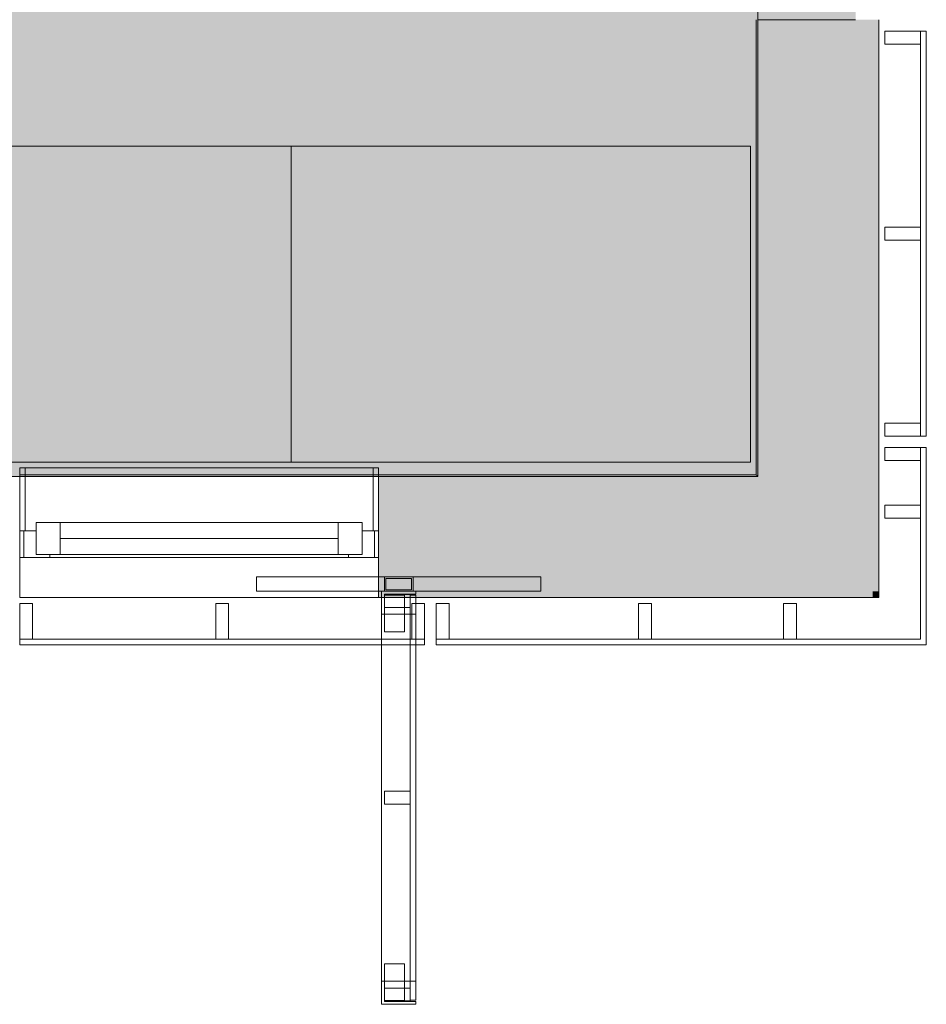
# Model space of a CAD drawing. Header units: millimetres. Extents: x -30 to 102382, y -31808 to 51594.
# Tile 163 of 172: x 87000 to 90157, y 18192 to 21620. Entities that reach past the tile are written whole.
import ezdxf

# ---------------------------------------------------------------- set-up
doc = ezdxf.new("R2010")
doc.units = ezdxf.units.MM
doc.header["$MEASUREMENT"] = 0
for name, pattern in [('Dashed', [127, 63.5, -63.5]), ('tl_xref_DASH_2.5-1.25', [3750, 2500, -1250]), ('Wipeout_Contour', [1000, 0, -1000])]:
    doc.linetypes.add(name, pattern=pattern)
for name, color, linetype in [('04 Välissein kandev proj.AR', 7, 'Continuous'), ('06 Põrand proj.AR', 7, 'Continuous'), ('13 Fassaadikate välisosa.AR', 7, 'Continuous'), ('18 Ava katted ja varjestus.AR', 7, 'Continuous'), ('20 Tehnoloogia.AR', 7, 'Continuous'), ('38 Jalapuhastusrestid.AR', 7, 'Continuous'), ('47 Siseviimistlus_ põrand.SA', 7, 'Continuous'), ('47 Siseviimistlus_ sein.SA', 7, 'Continuous')]:
    doc.layers.add(name, color=color, linetype=linetype)

# ---------------------------------------------------------------- blocks, each defined once
blk = doc.blocks.new('FSD-01_N4[237]_2', base_point=(88450, 19443))
at = {"layer": '13 Fassaadikate välisosa.AR', "color": 7, "linetype": 'Continuous', "lineweight": 20}
for p in [(90157, 20130), (90157, 20130), (90157, 20130), (90157, 20130), (88450, 19443), (88450, 19443), (88450, 19443), (88450, 19443)]:
    blk.add_line(p, (90157, 19443), dxfattribs=at)
at = {"color": 254, "linetype": 'Wipeout_Contour', "lineweight": 0, "ltscale": 369166.146785}
blk.add_wipeout([(90012, 20130), (90012, 20085), (90137, 20085), (90137, 20130)], dxfattribs=at).dxf.layer = '13 Fassaadikate välisosa.AR'
at = {"color": 254, "linetype": 'Wipeout_Contour', "lineweight": 0, "ltscale": 368992.677262}
blk.add_wipeout([(90012, 19885), (90137, 19885), (90137, 19930), (90012, 19930)], dxfattribs=at).dxf.layer = '13 Fassaadikate välisosa.AR'
at = {"color": 254, "linetype": 'Wipeout_Contour', "lineweight": 0, "ltscale": 362406.034259}
blk.add_wipeout([(88495, 19588), (88450, 19588), (88450, 19463), (88495, 19463)], dxfattribs=at).dxf.layer = '13 Fassaadikate välisosa.AR'
at = {"color": 254, "linetype": 'Wipeout_Contour', "lineweight": 0, "ltscale": 365160.274241}
blk.add_wipeout([(89200, 19588), (89155, 19588), (89155, 19463), (89200, 19463)], dxfattribs=at).dxf.layer = '13 Fassaadikate välisosa.AR'
at = {"color": 254, "linetype": 'Wipeout_Contour', "lineweight": 0, "ltscale": 367133.783298}
blk.add_wipeout([(89705, 19588), (89660, 19588), (89660, 19463), (89705, 19463)], dxfattribs=at).dxf.layer = '13 Fassaadikate välisosa.AR'
at = {"layer": '13 Fassaadikate välisosa.AR', "color": 7, "linetype": 'Continuous', "lineweight": 20}
for p, q in [((90012, 20130), (90012, 20085)), ((90137, 20130), (90012, 20130)), ((90137, 20085), (90137, 20130)), ((90137, 20130), (90137, 19463)), ((90137, 20130), (90157, 20130)), ((90137, 20130), (90137, 19463)), ((90137, 20130), (90157, 20130)), ((90137, 20130), (90137, 19463)), ((90137, 20130), (90157, 20130)), ((90137, 20130), (90137, 19463)), ((90137, 20130), (90157, 20130)), ((90012, 20085), (90137, 20085)), ((90137, 19930), (90012, 19930)), ((90012, 19930), (90012, 19885)), ((90137, 19885), (90137, 19930)), ((90012, 19885), (90137, 19885)), ((88495, 19588), (88450, 19588)), ((88450, 19588), (88450, 19463)), ((88495, 19463), (88495, 19588)), ((89200, 19588), (89155, 19588)), ((89155, 19588), (89155, 19463)), ((89200, 19463), (89200, 19588)), ((89705, 19588), (89660, 19588)), ((89660, 19588), (89660, 19463)), ((89705, 19463), (89705, 19588)), ((88450, 19463), (88495, 19463)), ((88450, 19463), (90137, 19463)), ((88450, 19443), (88450, 19463)), ((88450, 19463), (90137, 19463)), ((88450, 19443), (88450, 19463)), ((88450, 19463), (90137, 19463)), ((88450, 19443), (88450, 19463)), ((88450, 19463), (90137, 19463)), ((88450, 19443), (88450, 19463)), ((89155, 19463), (89200, 19463)), ((89660, 19463), (89705, 19463))]:
    blk.add_line(p, q, dxfattribs=at)
blk = doc.blocks.new('FSD-02_N4[238]_2', base_point=(88450, 19443))
at = {"layer": '13 Fassaadikate välisosa.AR', "color": 7, "linetype": 'Continuous', "lineweight": 20}
for p, q in [((90157, 19443), (90157, 20130)), ((90157, 19443), (90157, 20130)), ((90157, 19443), (90157, 20130)), ((90157, 19443), (90157, 20130)), ((90157, 19443), (90157, 20130)), ((90157, 19443), (90157, 20130)), ((90157, 19443), (90157, 20130)), ((90157, 19443), (90157, 20130)), ((90157, 19443), (90157, 20130)), ((88450, 19443), (90157, 19443)), ((88450, 19443), (90157, 19443)), ((88450, 19443), (90157, 19443)), ((88450, 19443), (90157, 19443)), ((88450, 19443), (90157, 19443)), ((88450, 19443), (90157, 19443)), ((88450, 19443), (90157, 19443)), ((88450, 19443), (90157, 19443)), ((88450, 19443), (90157, 19443))]:
    blk.add_line(p, q, dxfattribs=at)
at = {"color": 254, "linetype": 'Wipeout_Contour', "lineweight": 0, "ltscale": 369166.146791}
blk.add_wipeout([(90012, 20130), (90012, 20085), (90137, 20085), (90137, 20130)], dxfattribs=at).dxf.layer = '13 Fassaadikate välisosa.AR'
at = {"color": 254, "linetype": 'Wipeout_Contour', "lineweight": 0, "ltscale": 368992.677267}
blk.add_wipeout([(90012, 19885), (90137, 19885), (90137, 19930), (90012, 19930)], dxfattribs=at).dxf.layer = '13 Fassaadikate välisosa.AR'
at = {"color": 254, "linetype": 'Wipeout_Contour', "lineweight": 0, "ltscale": 362406.034264}
blk.add_wipeout([(88495, 19588), (88450, 19588), (88450, 19463), (88495, 19463)], dxfattribs=at).dxf.layer = '13 Fassaadikate välisosa.AR'
at = {"color": 254, "linetype": 'Wipeout_Contour', "lineweight": 0, "ltscale": 365160.274246}
blk.add_wipeout([(89200, 19588), (89155, 19588), (89155, 19463), (89200, 19463)], dxfattribs=at).dxf.layer = '13 Fassaadikate välisosa.AR'
at = {"color": 254, "linetype": 'Wipeout_Contour', "lineweight": 0, "ltscale": 367133.783303}
blk.add_wipeout([(89705, 19588), (89660, 19588), (89660, 19463), (89705, 19463)], dxfattribs=at).dxf.layer = '13 Fassaadikate välisosa.AR'
at = {"layer": '13 Fassaadikate välisosa.AR', "color": 7, "linetype": 'Continuous', "lineweight": 20}
for p, q in [((90012, 20130), (90012, 20085)), ((90137, 20130), (90012, 20130)), ((90137, 20085), (90137, 20130)), ((90137, 19463), (90137, 20130)), ((90157, 20130), (90137, 20130)), ((90137, 19463), (90137, 20130)), ((90157, 20130), (90137, 20130)), ((90137, 19463), (90137, 20130)), ((90157, 20130), (90137, 20130)), ((90137, 19463), (90137, 20130)), ((90157, 20130), (90137, 20130)), ((90137, 19463), (90137, 20130)), ((90157, 20130), (90137, 20130)), ((90137, 19463), (90137, 20130)), ((90157, 20130), (90137, 20130)), ((90137, 19463), (90137, 20130)), ((90157, 20130), (90137, 20130)), ((90137, 19463), (90137, 20130)), ((90157, 20130), (90137, 20130)), ((90137, 19463), (90137, 20130)), ((90157, 20130), (90137, 20130)), ((90012, 20085), (90137, 20085)), ((90137, 19930), (90012, 19930)), ((90012, 19930), (90012, 19885)), ((90137, 19885), (90137, 19930)), ((90012, 19885), (90137, 19885)), ((88495, 19588), (88450, 19588)), ((88450, 19588), (88450, 19463)), ((88495, 19463), (88495, 19588)), ((89200, 19588), (89155, 19588)), ((89155, 19588), (89155, 19463)), ((89200, 19463), (89200, 19588)), ((89705, 19588), (89660, 19588)), ((89660, 19588), (89660, 19463)), ((89705, 19463), (89705, 19588)), ((88450, 19463), (88495, 19463)), ((88450, 19463), (90137, 19463)), ((88450, 19443), (88450, 19463)), ((88450, 19463), (90137, 19463)), ((88450, 19443), (88450, 19463)), ((88450, 19463), (90137, 19463)), ((88450, 19443), (88450, 19463)), ((88450, 19463), (90137, 19463)), ((88450, 19443), (88450, 19463)), ((88450, 19463), (90137, 19463)), ((88450, 19443), (88450, 19463)), ((88450, 19463), (90137, 19463)), ((88450, 19443), (88450, 19463)), ((88450, 19463), (90137, 19463)), ((88450, 19443), (88450, 19463)), ((88450, 19463), (90137, 19463)), ((88450, 19443), (88450, 19463)), ((88450, 19463), (90137, 19463)), ((88450, 19443), (88450, 19463)), ((89155, 19463), (89200, 19463)), ((89660, 19463), (89705, 19463))]:
    blk.add_line(p, q, dxfattribs=at)
blk = doc.blocks.new('FSD-02_N4[239]_2', base_point=(88450, 19443))
at = {"layer": '13 Fassaadikate välisosa.AR', "color": 7, "linetype": 'Continuous', "lineweight": 20}
for p, q in [((90157, 19443), (90157, 20130)), ((90157, 19443), (90157, 20130)), ((90157, 19443), (90157, 20130)), ((90157, 19443), (90157, 20130)), ((90157, 19443), (90157, 20130)), ((90157, 19443), (90157, 20130)), ((90157, 19443), (90157, 20130)), ((90157, 19443), (90157, 20130)), ((90157, 19443), (90157, 20130)), ((88450, 19443), (90157, 19443)), ((88450, 19443), (90157, 19443)), ((88450, 19443), (90157, 19443)), ((88450, 19443), (90157, 19443)), ((88450, 19443), (90157, 19443)), ((88450, 19443), (90157, 19443)), ((88450, 19443), (90157, 19443)), ((88450, 19443), (90157, 19443)), ((88450, 19443), (90157, 19443))]:
    blk.add_line(p, q, dxfattribs=at)
at = {"color": 254, "linetype": 'Wipeout_Contour', "lineweight": 0, "ltscale": 369166.146785}
blk.add_wipeout([(90012, 20130), (90012, 20085), (90137, 20085), (90137, 20130)], dxfattribs=at).dxf.layer = '13 Fassaadikate välisosa.AR'
at = {"color": 254, "linetype": 'Wipeout_Contour', "lineweight": 0, "ltscale": 368992.677262}
blk.add_wipeout([(90012, 19885), (90137, 19885), (90137, 19930), (90012, 19930)], dxfattribs=at).dxf.layer = '13 Fassaadikate välisosa.AR'
at = {"color": 254, "linetype": 'Wipeout_Contour', "lineweight": 0, "ltscale": 362406.034259}
blk.add_wipeout([(88495, 19588), (88450, 19588), (88450, 19463), (88495, 19463)], dxfattribs=at).dxf.layer = '13 Fassaadikate välisosa.AR'
at = {"color": 254, "linetype": 'Wipeout_Contour', "lineweight": 0, "ltscale": 365160.274241}
blk.add_wipeout([(89200, 19588), (89155, 19588), (89155, 19463), (89200, 19463)], dxfattribs=at).dxf.layer = '13 Fassaadikate välisosa.AR'
at = {"color": 254, "linetype": 'Wipeout_Contour', "lineweight": 0, "ltscale": 367133.783298}
blk.add_wipeout([(89705, 19588), (89660, 19588), (89660, 19463), (89705, 19463)], dxfattribs=at).dxf.layer = '13 Fassaadikate välisosa.AR'
at = {"layer": '13 Fassaadikate välisosa.AR', "color": 7, "linetype": 'Continuous', "lineweight": 20}
for p, q in [((90012, 20130), (90012, 20085)), ((90137, 20130), (90012, 20130)), ((90137, 20085), (90137, 20130)), ((90137, 19463), (90137, 20130)), ((90157, 20130), (90137, 20130)), ((90137, 19463), (90137, 20130)), ((90157, 20130), (90137, 20130)), ((90137, 19463), (90137, 20130)), ((90157, 20130), (90137, 20130)), ((90137, 19463), (90137, 20130)), ((90157, 20130), (90137, 20130)), ((90137, 19463), (90137, 20130)), ((90157, 20130), (90137, 20130)), ((90137, 19463), (90137, 20130)), ((90157, 20130), (90137, 20130)), ((90137, 19463), (90137, 20130)), ((90157, 20130), (90137, 20130)), ((90137, 19463), (90137, 20130)), ((90157, 20130), (90137, 20130)), ((90137, 19463), (90137, 20130)), ((90157, 20130), (90137, 20130)), ((90012, 20085), (90137, 20085)), ((90137, 19930), (90012, 19930)), ((90012, 19930), (90012, 19885)), ((90137, 19885), (90137, 19930)), ((90012, 19885), (90137, 19885)), ((88495, 19588), (88450, 19588)), ((88450, 19588), (88450, 19463)), ((88495, 19463), (88495, 19588)), ((89200, 19588), (89155, 19588)), ((89155, 19588), (89155, 19463)), ((89200, 19463), (89200, 19588)), ((89705, 19588), (89660, 19588)), ((89660, 19588), (89660, 19463)), ((89705, 19463), (89705, 19588)), ((88450, 19463), (88495, 19463)), ((88450, 19463), (90137, 19463)), ((88450, 19443), (88450, 19463)), ((88450, 19463), (90137, 19463)), ((88450, 19443), (88450, 19463)), ((88450, 19463), (90137, 19463)), ((88450, 19443), (88450, 19463)), ((88450, 19463), (90137, 19463)), ((88450, 19443), (88450, 19463)), ((88450, 19463), (90137, 19463)), ((88450, 19443), (88450, 19463)), ((88450, 19463), (90137, 19463)), ((88450, 19443), (88450, 19463)), ((88450, 19463), (90137, 19463)), ((88450, 19443), (88450, 19463)), ((88450, 19463), (90137, 19463)), ((88450, 19443), (88450, 19463)), ((88450, 19463), (90137, 19463)), ((88450, 19443), (88450, 19463)), ((89155, 19463), (89200, 19463)), ((89660, 19463), (89705, 19463))]:
    blk.add_line(p, q, dxfattribs=at)
blk = doc.blocks.new('FSD-01[455]_2', base_point=(87000, 19588))
at = {"layer": '13 Fassaadikate välisosa.AR', "color": 7, "linetype": 'Continuous', "lineweight": 20}
blk.add_line((88410, 19443), (87000, 19443), dxfattribs=at)
blk.add_line((88410, 19443), (87000, 19443), dxfattribs=at)
blk.add_line((88410, 19443), (87000, 19443), dxfattribs=at)
blk.add_line((88410, 19443), (87000, 19443), dxfattribs=at)
at = {"color": 254, "linetype": 'Wipeout_Contour', "lineweight": 0, "ltscale": 356744.51545}
blk.add_wipeout([(87000, 19588), (87000, 19463), (87045, 19463), (87045, 19588)], dxfattribs=at).dxf.layer = '13 Fassaadikate välisosa.AR'
at = {"color": 254, "linetype": 'Wipeout_Contour', "lineweight": 0, "ltscale": 359408.783692}
blk.add_wipeout([(87682.5, 19588), (87682.5, 19463), (87727.5, 19463), (87727.5, 19588)], dxfattribs=at).dxf.layer = '13 Fassaadikate välisosa.AR'
at = {"color": 254, "linetype": 'Wipeout_Contour', "lineweight": 0, "ltscale": 362074.031222}
blk.add_wipeout([(88365, 19588), (88365, 19463), (88410, 19463), (88410, 19588)], dxfattribs=at).dxf.layer = '13 Fassaadikate välisosa.AR'
at = {"layer": '13 Fassaadikate välisosa.AR', "color": 7, "linetype": 'Continuous', "lineweight": 20}
for p, q in [((87000, 19588), (87045, 19588)), ((87000, 19463), (87000, 19588)), ((87045, 19588), (87045, 19463)), ((87682.5, 19588), (87727.5, 19588)), ((87682.5, 19463), (87682.5, 19588)), ((87727.5, 19588), (87727.5, 19463)), ((88365, 19588), (88410, 19588)), ((88365, 19463), (88365, 19588)), ((88410, 19588), (88410, 19463)), ((87045, 19463), (87000, 19463)), ((88410, 19463), (87000, 19463)), ((87000, 19443), (87000, 19463)), ((88410, 19463), (87000, 19463)), ((87000, 19443), (87000, 19463)), ((88410, 19463), (87000, 19463)), ((87000, 19443), (87000, 19463)), ((88410, 19463), (87000, 19463)), ((87000, 19443), (87000, 19463)), ((87727.5, 19463), (87682.5, 19463)), ((88410, 19463), (88365, 19463)), ((88410, 19443), (88410, 19463)), ((88410, 19443), (88410, 19463)), ((88410, 19443), (88410, 19463)), ((88410, 19443), (88410, 19463))]:
    blk.add_line(p, q, dxfattribs=at)
blk = doc.blocks.new('FSD-02[456]_2', base_point=(87000, 19588))
at = {"layer": '13 Fassaadikate välisosa.AR', "color": 7, "linetype": 'Continuous', "lineweight": 20}
blk.add_line((88410, 19443), (87000, 19443), dxfattribs=at)
blk.add_line((88410, 19443), (87000, 19443), dxfattribs=at)
blk.add_line((88410, 19443), (87000, 19443), dxfattribs=at)
blk.add_line((88410, 19443), (87000, 19443), dxfattribs=at)
blk.add_line((88410, 19443), (87000, 19443), dxfattribs=at)
blk.add_line((88410, 19443), (87000, 19443), dxfattribs=at)
blk.add_line((88410, 19443), (87000, 19443), dxfattribs=at)
blk.add_line((88410, 19443), (87000, 19443), dxfattribs=at)
blk.add_line((88410, 19443), (87000, 19443), dxfattribs=at)
at = {"color": 254, "linetype": 'Wipeout_Contour', "lineweight": 0, "ltscale": 356744.515456}
blk.add_wipeout([(87000, 19588), (87000, 19463), (87045, 19463), (87045, 19588)], dxfattribs=at).dxf.layer = '13 Fassaadikate välisosa.AR'
at = {"color": 254, "linetype": 'Wipeout_Contour', "lineweight": 0, "ltscale": 359408.783698}
blk.add_wipeout([(87682.5, 19588), (87682.5, 19463), (87727.5, 19463), (87727.5, 19588)], dxfattribs=at).dxf.layer = '13 Fassaadikate välisosa.AR'
at = {"color": 254, "linetype": 'Wipeout_Contour', "lineweight": 0, "ltscale": 362074.031228}
blk.add_wipeout([(88365, 19588), (88365, 19463), (88410, 19463), (88410, 19588)], dxfattribs=at).dxf.layer = '13 Fassaadikate välisosa.AR'
at = {"layer": '13 Fassaadikate välisosa.AR', "color": 7, "linetype": 'Continuous', "lineweight": 20}
for p, q in [((87000, 19588), (87045, 19588)), ((87000, 19463), (87000, 19588)), ((87045, 19588), (87045, 19463)), ((87682.5, 19588), (87727.5, 19588)), ((87682.5, 19463), (87682.5, 19588)), ((87727.5, 19588), (87727.5, 19463)), ((88365, 19588), (88410, 19588)), ((88365, 19463), (88365, 19588)), ((88410, 19588), (88410, 19463)), ((87045, 19463), (87000, 19463)), ((88410, 19463), (87000, 19463)), ((87000, 19443), (87000, 19463)), ((88410, 19463), (87000, 19463)), ((87000, 19443), (87000, 19463)), ((88410, 19463), (87000, 19463)), ((87000, 19443), (87000, 19463)), ((88410, 19463), (87000, 19463)), ((87000, 19443), (87000, 19463)), ((88410, 19463), (87000, 19463)), ((87000, 19443), (87000, 19463)), ((88410, 19463), (87000, 19463)), ((87000, 19443), (87000, 19463)), ((88410, 19463), (87000, 19463)), ((87000, 19443), (87000, 19463)), ((88410, 19463), (87000, 19463)), ((87000, 19443), (87000, 19463)), ((88410, 19463), (87000, 19463)), ((87000, 19443), (87000, 19463)), ((87727.5, 19463), (87682.5, 19463)), ((88410, 19463), (88365, 19463)), ((88410, 19443), (88410, 19463)), ((88410, 19443), (88410, 19463)), ((88410, 19443), (88410, 19463)), ((88410, 19443), (88410, 19463)), ((88410, 19443), (88410, 19463)), ((88410, 19443), (88410, 19463)), ((88410, 19443), (88410, 19463)), ((88410, 19443), (88410, 19463)), ((88410, 19443), (88410, 19463))]:
    blk.add_line(p, q, dxfattribs=at)
blk = doc.blocks.new('FSD-01[544]_2', base_point=(90012, 21580))
at = {"layer": '13 Fassaadikate välisosa.AR', "color": 7, "linetype": 'Continuous', "lineweight": 20}
blk.add_line((90157, 20170), (90157, 21580), dxfattribs=at)
blk.add_line((90157, 20170), (90157, 21580), dxfattribs=at)
blk.add_line((90157, 20170), (90157, 21580), dxfattribs=at)
blk.add_line((90157, 20170), (90157, 21580), dxfattribs=at)
at = {"color": 254, "linetype": 'Wipeout_Contour', "lineweight": 0, "ltscale": 370473.038483}
blk.add_wipeout([(90012, 21580), (90012, 21535), (90137, 21535), (90137, 21580)], dxfattribs=at).dxf.layer = '13 Fassaadikate välisosa.AR'
at = {"color": 254, "linetype": 'Wipeout_Contour', "lineweight": 0, "ltscale": 369847.142987}
blk.add_wipeout([(90012, 20897.5), (90012, 20852.5), (90137, 20852.5), (90137, 20897.5)], dxfattribs=at).dxf.layer = '13 Fassaadikate välisosa.AR'
at = {"color": 254, "linetype": 'Wipeout_Contour', "lineweight": 0, "ltscale": 369240.371457}
blk.add_wipeout([(90012, 20215), (90012, 20170), (90137, 20170), (90137, 20215)], dxfattribs=at).dxf.layer = '13 Fassaadikate välisosa.AR'
at = {"layer": '13 Fassaadikate välisosa.AR', "color": 7, "linetype": 'Continuous', "lineweight": 20}
for p, q in [((90012, 21580), (90012, 21535)), ((90137, 21580), (90012, 21580)), ((90137, 21535), (90137, 21580)), ((90137, 20170), (90137, 21580)), ((90157, 21580), (90137, 21580)), ((90137, 20170), (90137, 21580)), ((90157, 21580), (90137, 21580)), ((90137, 20170), (90137, 21580)), ((90157, 21580), (90137, 21580)), ((90137, 20170), (90137, 21580)), ((90157, 21580), (90137, 21580)), ((90012, 21535), (90137, 21535)), ((90012, 20897.5), (90012, 20852.5)), ((90137, 20897.5), (90012, 20897.5)), ((90137, 20852.5), (90137, 20897.5)), ((90012, 20852.5), (90137, 20852.5)), ((90012, 20215), (90012, 20170)), ((90137, 20215), (90012, 20215)), ((90137, 20170), (90137, 20215)), ((90012, 20170), (90137, 20170)), ((90157, 20170), (90137, 20170)), ((90157, 20170), (90137, 20170)), ((90157, 20170), (90137, 20170)), ((90157, 20170), (90137, 20170))]:
    blk.add_line(p, q, dxfattribs=at)
blk = doc.blocks.new('FSD-02[545]_2', base_point=(90012, 21580))
at = {"layer": '13 Fassaadikate välisosa.AR', "color": 7, "linetype": 'Continuous', "lineweight": 20}
blk.add_line((90157, 20170), (90157, 21580), dxfattribs=at)
blk.add_line((90157, 20170), (90157, 21580), dxfattribs=at)
blk.add_line((90157, 20170), (90157, 21580), dxfattribs=at)
blk.add_line((90157, 20170), (90157, 21580), dxfattribs=at)
blk.add_line((90157, 20170), (90157, 21580), dxfattribs=at)
blk.add_line((90157, 20170), (90157, 21580), dxfattribs=at)
blk.add_line((90157, 20170), (90157, 21580), dxfattribs=at)
blk.add_line((90157, 20170), (90157, 21580), dxfattribs=at)
blk.add_line((90157, 20170), (90157, 21580), dxfattribs=at)
at = {"color": 254, "linetype": 'Wipeout_Contour', "lineweight": 0, "ltscale": 370473.038482}
blk.add_wipeout([(90012, 21580), (90012, 21535), (90137, 21535), (90137, 21580)], dxfattribs=at).dxf.layer = '13 Fassaadikate välisosa.AR'
at = {"color": 254, "linetype": 'Wipeout_Contour', "lineweight": 0, "ltscale": 369847.142986}
blk.add_wipeout([(90012, 20897.5), (90012, 20852.5), (90137, 20852.5), (90137, 20897.5)], dxfattribs=at).dxf.layer = '13 Fassaadikate välisosa.AR'
at = {"color": 254, "linetype": 'Wipeout_Contour', "lineweight": 0, "ltscale": 369240.371455}
blk.add_wipeout([(90012, 20215), (90012, 20170), (90137, 20170), (90137, 20215)], dxfattribs=at).dxf.layer = '13 Fassaadikate välisosa.AR'
at = {"layer": '13 Fassaadikate välisosa.AR', "color": 7, "linetype": 'Continuous', "lineweight": 20}
for p, q in [((90012, 21580), (90012, 21535)), ((90137, 21580), (90012, 21580)), ((90137, 21535), (90137, 21580)), ((90137, 20170), (90137, 21580)), ((90157, 21580), (90137, 21580)), ((90137, 20170), (90137, 21580)), ((90157, 21580), (90137, 21580)), ((90137, 20170), (90137, 21580)), ((90157, 21580), (90137, 21580)), ((90137, 20170), (90137, 21580)), ((90157, 21580), (90137, 21580)), ((90137, 20170), (90137, 21580)), ((90157, 21580), (90137, 21580)), ((90137, 20170), (90137, 21580)), ((90157, 21580), (90137, 21580)), ((90137, 20170), (90137, 21580)), ((90157, 21580), (90137, 21580)), ((90137, 20170), (90137, 21580)), ((90157, 21580), (90137, 21580)), ((90137, 20170), (90137, 21580)), ((90157, 21580), (90137, 21580)), ((90012, 21535), (90137, 21535)), ((90012, 20897.5), (90012, 20852.5)), ((90137, 20897.5), (90012, 20897.5)), ((90137, 20852.5), (90137, 20897.5)), ((90012, 20852.5), (90137, 20852.5)), ((90012, 20215), (90012, 20170)), ((90137, 20215), (90012, 20215)), ((90137, 20170), (90137, 20215)), ((90012, 20170), (90137, 20170)), ((90157, 20170), (90137, 20170)), ((90157, 20170), (90137, 20170)), ((90157, 20170), (90137, 20170)), ((90157, 20170), (90137, 20170)), ((90157, 20170), (90137, 20170)), ((90157, 20170), (90137, 20170)), ((90157, 20170), (90137, 20170)), ((90157, 20170), (90137, 20170)), ((90157, 20170), (90137, 20170))]:
    blk.add_line(p, q, dxfattribs=at)
blk = doc.blocks.new('FSD-02[546]_2', base_point=(90012, 21580))
at = {"layer": '13 Fassaadikate välisosa.AR', "color": 7, "linetype": 'Continuous', "lineweight": 20}
blk.add_line((90157, 20170), (90157, 21580), dxfattribs=at)
blk.add_line((90157, 20170), (90157, 21580), dxfattribs=at)
blk.add_line((90157, 20170), (90157, 21580), dxfattribs=at)
blk.add_line((90157, 20170), (90157, 21580), dxfattribs=at)
blk.add_line((90157, 20170), (90157, 21580), dxfattribs=at)
blk.add_line((90157, 20170), (90157, 21580), dxfattribs=at)
blk.add_line((90157, 20170), (90157, 21580), dxfattribs=at)
blk.add_line((90157, 20170), (90157, 21580), dxfattribs=at)
blk.add_line((90157, 20170), (90157, 21580), dxfattribs=at)
at = {"color": 254, "linetype": 'Wipeout_Contour', "lineweight": 0, "ltscale": 370473.038482}
blk.add_wipeout([(90012, 21580), (90012, 21535), (90137, 21535), (90137, 21580)], dxfattribs=at).dxf.layer = '13 Fassaadikate välisosa.AR'
at = {"color": 254, "linetype": 'Wipeout_Contour', "lineweight": 0, "ltscale": 369847.142986}
blk.add_wipeout([(90012, 20897.5), (90012, 20852.5), (90137, 20852.5), (90137, 20897.5)], dxfattribs=at).dxf.layer = '13 Fassaadikate välisosa.AR'
at = {"color": 254, "linetype": 'Wipeout_Contour', "lineweight": 0, "ltscale": 369240.371455}
blk.add_wipeout([(90012, 20215), (90012, 20170), (90137, 20170), (90137, 20215)], dxfattribs=at).dxf.layer = '13 Fassaadikate välisosa.AR'
at = {"layer": '13 Fassaadikate välisosa.AR', "color": 7, "linetype": 'Continuous', "lineweight": 20}
for p, q in [((90012, 21580), (90012, 21535)), ((90137, 21580), (90012, 21580)), ((90137, 21535), (90137, 21580)), ((90137, 20170), (90137, 21580)), ((90157, 21580), (90137, 21580)), ((90137, 20170), (90137, 21580)), ((90157, 21580), (90137, 21580)), ((90137, 20170), (90137, 21580)), ((90157, 21580), (90137, 21580)), ((90137, 20170), (90137, 21580)), ((90157, 21580), (90137, 21580)), ((90137, 20170), (90137, 21580)), ((90157, 21580), (90137, 21580)), ((90137, 20170), (90137, 21580)), ((90157, 21580), (90137, 21580)), ((90137, 20170), (90137, 21580)), ((90157, 21580), (90137, 21580)), ((90137, 20170), (90137, 21580)), ((90157, 21580), (90137, 21580)), ((90137, 20170), (90137, 21580)), ((90157, 21580), (90137, 21580)), ((90012, 21535), (90137, 21535)), ((90012, 20897.5), (90012, 20852.5)), ((90137, 20897.5), (90012, 20897.5)), ((90137, 20852.5), (90137, 20897.5)), ((90012, 20852.5), (90137, 20852.5)), ((90012, 20215), (90012, 20170)), ((90137, 20215), (90012, 20215)), ((90137, 20170), (90137, 20215)), ((90012, 20170), (90137, 20170)), ((90157, 20170), (90137, 20170)), ((90157, 20170), (90137, 20170)), ((90157, 20170), (90137, 20170)), ((90157, 20170), (90137, 20170)), ((90157, 20170), (90137, 20170)), ((90157, 20170), (90137, 20170)), ((90157, 20170), (90137, 20170)), ((90157, 20170), (90137, 20170)), ((90157, 20170), (90137, 20170))]:
    blk.add_line(p, q, dxfattribs=at)
blk = doc.blocks.new('FSV-02[562]_2', base_point=(87825, 18192))
at = {"layer": '18 Ava katted ja varjestus.AR', "color": 7, "linetype": 'Continuous', "lineweight": 20}
for p, q in [((88814.9, 19680), (87825, 19680)), ((87825, 19630), (87825, 19680)), ((88814.9, 19680), (87825, 19680)), ((87825, 19630), (87825, 19680)), ((88269.9, 19680), (88369.9, 19680)), ((88814.9, 19630), (88814.9, 19680)), ((88814.9, 19630), (88814.9, 19680)), ((88274.9, 19675), (88364.9, 19675)), ((88269.9, 19489.3), (88339.9, 19489.3)), ((88339.9, 19489.3), (88269.9, 19489.3)), ((88339.9, 18332.8), (88269.9, 18332.8)), ((88269.9, 18332.8), (88339.9, 18332.8))]:
    blk.add_line(p, q, dxfattribs=at)
at = {"color": 254, "linetype": 'Wipeout_Contour', "lineweight": 0, "ltscale": 361851.567665}
blk.add_wipeout([(88269.9, 19573.6), (88359.9, 19573.6), (88359.9, 19618.6), (88269.9, 19618.6)], dxfattribs=at).dxf.layer = '18 Ava katted ja varjestus.AR'
at = {"color": 254, "linetype": 'Wipeout_Contour', "lineweight": 0, "ltscale": 361267.884646}
blk.add_wipeout([(88269.9, 18888.5), (88359.9, 18888.5), (88359.9, 18933.5), (88269.9, 18933.5)], dxfattribs=at).dxf.layer = '18 Ava katted ja varjestus.AR'
at = {"color": 254, "linetype": 'Wipeout_Contour', "lineweight": 0, "ltscale": 360704.053926}
blk.add_wipeout([(88269.9, 18203.5), (88359.9, 18203.5), (88359.9, 18248.5), (88269.9, 18248.5)], dxfattribs=at).dxf.layer = '18 Ava katted ja varjestus.AR'
at = {"layer": '18 Ava katted ja varjestus.AR', "color": 7, "linetype": 'Continuous', "lineweight": 20}
for p, q in [((88269.9, 19573.6), (88269.9, 19618.6)), ((88269.9, 19618.6), (88359.9, 19618.6)), ((88359.9, 19618.6), (88359.9, 19573.6)), ((88359.9, 19573.6), (88269.9, 19573.6)), ((88269.9, 18888.5), (88269.9, 18933.5)), ((88269.9, 18933.5), (88359.9, 18933.5)), ((88359.9, 18933.5), (88359.9, 18888.5)), ((88359.9, 18888.5), (88269.9, 18888.5)), ((88269.9, 18203.5), (88269.9, 18248.5)), ((88269.9, 18248.5), (88359.9, 18248.5)), ((88359.9, 18248.5), (88359.9, 18203.5)), ((88359.9, 18203.5), (88269.9, 18203.5))]:
    blk.add_line(p, q, dxfattribs=at)
at = {"color": 254, "linetype": 'Wipeout_Contour', "lineweight": 0, "ltscale": 542715.216067}
blk.add_wipeout([(88259.9, 19550.1), (88269.9, 19550.1), (88269.9, 19620.1), (88379.9, 19620.1), (88379.9, 19630.1), (88259.9, 19630.1)], dxfattribs=at).dxf.layer = '18 Ava katted ja varjestus.AR'
at = {"color": 254, "linetype": 'Wipeout_Contour', "lineweight": 0, "ltscale": 540983.385136}
blk.add_wipeout([(88259.9, 18192), (88379.9, 18192), (88379.9, 18202), (88269.9, 18202), (88269.9, 18272), (88259.9, 18272)], dxfattribs=at).dxf.layer = '18 Ava katted ja varjestus.AR'
at = {"layer": '18 Ava katted ja varjestus.AR', "color": 7, "linetype": 'Continuous', "lineweight": 20}
for p, q in [((88269.9, 19630), (88269.9, 19680)), ((88369.9, 19680), (88369.9, 19630)), ((88274.9, 19635), (88274.9, 19675)), ((88364.9, 19675), (88364.9, 19635)), ((88814.9, 19630), (87825, 19630)), ((88814.9, 19630), (87825, 19630)), ((88379.9, 19630.1), (88259.9, 19630.1)), ((88259.9, 19630.1), (88259.9, 19550.1)), ((88369.9, 19630), (88269.9, 19630)), ((88269.9, 19620.1), (88379.9, 19620.1)), ((88269.9, 19550.1), (88269.9, 19620.1)), ((88269.9, 19489.3), (88269.9, 19616.6)), ((88269.9, 19616.6), (88339.9, 19616.6)), ((88269.9, 19616.6), (88269.9, 19489.3)), ((88339.9, 19616.6), (88269.9, 19616.6)), ((88364.9, 19635), (88274.9, 19635)), ((88339.9, 19489.3), (88339.9, 19616.6)), ((88339.9, 19616.6), (88339.9, 19489.3)), ((88359.9, 19616), (88359.9, 18206)), ((88379.9, 19616), (88359.9, 19616)), ((88359.9, 19616), (88359.9, 18206)), ((88379.9, 19616), (88359.9, 19616)), ((88359.9, 19616), (88359.9, 18206)), ((88379.9, 19616), (88359.9, 19616)), ((88359.9, 19616), (88359.9, 18206)), ((88379.9, 19616), (88359.9, 19616)), ((88359.9, 19616), (88359.9, 18206)), ((88379.9, 19616), (88359.9, 19616)), ((88359.9, 19616), (88359.9, 18206)), ((88379.9, 19616), (88359.9, 19616)), ((88359.9, 19616), (88359.9, 18206)), ((88379.9, 19616), (88359.9, 19616)), ((88359.9, 19616), (88359.9, 18206)), ((88379.9, 19616), (88359.9, 19616)), ((88359.9, 19616), (88359.9, 18206)), ((88379.9, 19616), (88359.9, 19616)), ((88379.9, 19620.1), (88379.9, 19630.1)), ((88379.9, 19616), (88379.9, 18206)), ((88379.9, 19616), (88379.9, 18206)), ((88379.9, 19616), (88379.9, 18206)), ((88379.9, 19616), (88379.9, 18206)), ((88379.9, 19616), (88379.9, 18206)), ((88379.9, 19616), (88379.9, 18206)), ((88379.9, 19616), (88379.9, 18206)), ((88379.9, 19616), (88379.9, 18206)), ((88379.9, 19616), (88379.9, 18206)), ((88259.9, 19550.1), (88269.9, 19550.1)), ((88259.9, 19550.1), (88259.9, 18272)), ((88379.9, 19550.1), (88259.9, 19550.1)), ((88259.9, 19550.1), (88259.9, 18272)), ((88379.9, 19550.1), (88259.9, 19550.1)), ((88379.9, 19550.1), (88379.9, 18272)), ((88379.9, 19550.1), (88379.9, 18272)), ((88269.9, 18332.8), (88269.9, 18205.5)), ((88269.9, 18205.5), (88269.9, 18332.8)), ((88339.9, 18332.8), (88339.9, 18205.5)), ((88339.9, 18205.5), (88339.9, 18332.8)), ((88269.9, 18272), (88259.9, 18272)), ((88259.9, 18272), (88259.9, 18192)), ((88379.9, 18272), (88259.9, 18272)), ((88379.9, 18272), (88259.9, 18272)), ((88269.9, 18202), (88269.9, 18272)), ((88339.9, 18205.5), (88269.9, 18205.5)), ((88269.9, 18205.5), (88339.9, 18205.5)), ((88379.9, 18206), (88359.9, 18206)), ((88379.9, 18206), (88359.9, 18206)), ((88379.9, 18206), (88359.9, 18206)), ((88379.9, 18206), (88359.9, 18206)), ((88379.9, 18206), (88359.9, 18206)), ((88379.9, 18206), (88359.9, 18206)), ((88379.9, 18206), (88359.9, 18206)), ((88379.9, 18206), (88359.9, 18206)), ((88379.9, 18206), (88359.9, 18206)), ((88259.9, 18192), (88379.9, 18192)), ((88379.9, 18202), (88269.9, 18202)), ((88379.9, 18192), (88379.9, 18202))]:
    blk.add_line(p, q, dxfattribs=at)
blk = doc.blocks.new('Bookshelf 02 26[618]_2', base_point=(86145, 20080))
at = {"layer": '20 Tehnoloogia.AR', "color": 7, "linetype": 'Continuous', "lineweight": 20, "flags": 128}
blk.add_lwpolyline([(86145, 20080), (87945, 20080), (87945, 21180), (86145, 21180)], close=True, dxfattribs=at)
blk = doc.blocks.new('Bookshelf 02 26[619]_2', base_point=(87945, 20080))
at = {"layer": '20 Tehnoloogia.AR', "color": 7, "linetype": 'Continuous', "lineweight": 20, "flags": 128}
blk.add_lwpolyline([(87945, 20080), (89545, 20080), (89545, 21180), (87945, 21180)], close=True, dxfattribs=at)
blk = doc.blocks.new('Window 26')
at = {"layer": '04 Välissein kandev proj.AR', "color": 7, "linetype": 'Continuous', "lineweight": 13}
for p, q in [((-625, 190), (-625, 220)), ((-625, 220), (625, 220)), ((-606, 220), (-625, 220)), ((-625, 220), (-625, 0)), ((-606, 0), (-606, 220)), ((625, 220), (606, 220)), ((606, 220), (606, 0)), ((625, 220), (625, 190)), ((625, 0), (625, 220)), ((-625, 0), (-625, 190)), ((-625, 0), (-625, 190)), ((625, 0), (625, 190)), ((625, 0), (625, 190)), ((-625, 0), (-606, 0)), ((-625, 0), (-610, 0)), ((-625, -92), (-625, 0)), ((-625, -92), (-625, 0)), ((-610, 0), (-568, 0)), ((-610, -92), (-610, 0)), ((-568, 30), (-484, 30)), ((-568, -82), (-568, 30)), ((-568, 0), (-568, -82)), ((-484, 30), (484, 30)), ((-484, 30), (-484, -82)), ((-484, 30), (484, 30)), ((484, -82), (484, 30)), ((484, 30), (568, 30)), ((568, 30), (568, -82)), ((568, -82), (568, 0)), ((568, 0), (610, 0)), ((606, 0), (625, 0)), ((610, 0), (625, 0)), ((610, -92), (610, 0)), ((625, -92), (625, 0)), ((625, -92), (625, 0)), ((-484, -26), (484, -26)), ((-610, -92), (-625, -92)), ((-625, -160), (-625, -92)), ((-520, -92), (-610, -92)), ((-568, -82), (-520, -82)), ((-484, -82), (-568, -82)), ((-520, -82), (-520, -92)), ((520, -92), (-520, -92)), ((484, -82), (-484, -82)), ((568, -82), (484, -82)), ((520, -92), (520, -82)), ((520, -82), (568, -82)), ((610, -92), (520, -92)), ((625, -92), (610, -92)), ((625, -160), (625, -92)), ((-625, -210), (-625, -160)), ((625, -210), (625, -160)), ((-625, -232), (-625, -210)), ((-625, -232), (625, -232)), ((625, -232), (625, -210))]:
    blk.add_line(p, q, dxfattribs=at)
at = {"layer": '04 Välissein kandev proj.AR', "color": 7, "linetype": 'Continuous', "lineweight": 20}
for p, q in [((-625, 190), (-706, 190)), ((-625, 190), (-706, 190)), ((625, 190), (706, 190)), ((625, 190), (706, 190))]:
    blk.add_line(p, q, dxfattribs=at)
at = {"layer": '04 Välissein kandev proj.AR', "color": 7, "linetype": 'Dashed', "lineweight": 13}
blk.add_line((-625, 190), (625, 190), dxfattribs=at)
blk = doc.blocks.new('Rectangular Window Opening 26_2')
at = {"layer": '47 Siseviimistlus_ sein.SA', "color": 7, "linetype": 'Continuous', "lineweight": 13}
for p, q in [((-625, 5), (625, 5)), ((-625, 0), (-625, 5)), ((-625, 0), (625, 0)), ((625, 0), (625, 5))]:
    blk.add_line(p, q, dxfattribs=at)

msp = doc.modelspace()

# ---------------------------------------------------------------- hatches: boundary and pattern name
at = {"layer": '47 Siseviimistlus_ põrand.SA', "linetype": 'Continuous', "lineweight": 0}
msp.add_hatch(color=27, dxfattribs=at).paths.add_polyline_path([(89570, 37970), (82490, 37970), (82490, 27500), (82540, 27500), (82540, 20030), (89570, 20030)])

# ---------------------------------------------------------------- linework, layer by layer
at = {"layer": '04 Välissein kandev proj.AR', "color": 7, "linetype": 'Continuous', "lineweight": 20}
for p, q in [((88250, 20030), (88331, 20030)), ((88250, 19840), (88250, 20030)), ((88250, 19748), (88250, 19840))]:
    msp.add_line(p, q, dxfattribs=at)
at = {"layer": '06 Põrand proj.AR', "color": 7, "linetype": 'Continuous', "lineweight": 20, "flags": 128}
msp.add_lwpolyline([(82490, 20030), (89570, 20030), (89570, 37970), (82490, 37970)], close=True, dxfattribs=at)
at = {"layer": '47 Siseviimistlus_ põrand.SA', "color": 253, "linetype": 'tl_xref_DASH_2.5-1.25', "lineweight": 13, "flags": 128}
msp.add_lwpolyline([(89570, 37970), (82490, 37970), (82490, 27500), (82540, 27500), (82540, 20030), (89570, 20030)], close=True, dxfattribs=at)
at = {"layer": '47 Siseviimistlus_ sein.SA', "color": 7, "linetype": 'Continuous', "lineweight": 20}
msp.add_line((88250, 20035), (88250, 20030), dxfattribs=at)

# ---------------------------------------------------------------- block references
at = {"layer": '13 Fassaadikate välisosa.AR', "color": 7, "linetype": 'Continuous', "lineweight": 20}
for name, p in [('FSD-01[544]_2', (90012, 21580)), ('FSD-01[455]_2', (87000, 19588))]:
    msp.add_blockref(name, p, dxfattribs=at)
at = {"layer": '20 Tehnoloogia.AR', "color": 7, "linetype": 'Continuous', "lineweight": 20}
msp.add_blockref('Bookshelf 02 26[618]_2', (86145, 20080), dxfattribs=at)
at = {"layer": '47 Siseviimistlus_ sein.SA', "color": 7, "linetype": 'Continuous', "lineweight": 13, "xscale": -1, "zscale": 1000, "rotation": 180}
msp.add_blockref('Rectangular Window Opening 26_2', (87625, 20035), dxfattribs=at)

# ---------------------------------------------------------------- next in the draw order: block references
at = {"layer": '13 Fassaadikate välisosa.AR', "color": 7, "linetype": 'Continuous', "lineweight": 20}
for name, p in [('FSD-02[545]_2', (90012, 21580)), ('FSD-01_N4[237]_2', (88450, 19443)), ('FSD-02[456]_2', (87000, 19588))]:
    msp.add_blockref(name, p, dxfattribs=at)

# ---------------------------------------------------------------- next in the draw order: wipeouts: each hides what was drawn before it
at = {"color": 254, "linetype": 'Wipeout_Contour', "lineweight": 0, "ltscale": 370655.039676}
msp.add_wipeout([(89910.5, 24480), (89570.5, 24480), (89570.5, 21620), (89910.5, 21620)], dxfattribs=at).dxf.layer = '38 Jalapuhastusrestid.AR'

# ---------------------------------------------------------------- next in the draw order: hatches: boundary and pattern name
at = {"layer": '38 Jalapuhastusrestid.AR', "linetype": 'Continuous', "lineweight": 13}
h = msp.add_hatch(dxfattribs=at)
h.set_pattern_fill('30_Konst__betoon_03_0002', color=253, style=0, pattern_type=2)
h.set_pattern_definition([(315, (89675.46, 24480), (33.4108, 33.4108), [0, -31.5, 0, -47.25]), (20, (89675.46, 24375), (-16.1605, 44.4005), [0, -23.1, 0, -39.9])])
h.paths.add_polyline_path([(89910.5, 24480), (89570.5, 24480), (89570.5, 21620), (89910.5, 21620)])

# ---------------------------------------------------------------- next in the draw order: linework, layer by layer
at = {"layer": '38 Jalapuhastusrestid.AR', "color": 7, "linetype": 'Continuous', "lineweight": 20, "flags": 128}
for points in [[(89570.5, 21620), (89570.5, 24480)], [(89910.5, 21620), (89570.5, 21620)]]:
    msp.add_lwpolyline(points, dxfattribs=at)

# ---------------------------------------------------------------- next in the draw order: block references
at = {"layer": '13 Fassaadikate välisosa.AR', "color": 7, "linetype": 'Continuous', "lineweight": 20}
for name, p in [('FSD-02[546]_2', (90012, 21580)), ('FSD-02_N4[238]_2', (88450, 19443))]:
    msp.add_blockref(name, p, dxfattribs=at)

# ---------------------------------------------------------------- next in the draw order: block references
msp.add_blockref('FSD-02_N4[239]_2', (88450, 19443), dxfattribs=at)

# ---------------------------------------------------------------- next in the draw order: hatches: boundary and pattern name
at = {"layer": '04 Välissein kandev proj.AR', "linetype": 'Continuous', "lineweight": 13}
for points in [[(89570, 20030), (89760, 20030), (89760, 21620), (89570, 21620)], [(89760, 21620), (89760, 19840), (89920, 19840), (89920, 21620)], [(89920, 21620), (89920, 19680), (89970, 19680), (89970, 21620)], [(89970, 21620), (89970, 19630), (89992, 19630), (89992, 21620)], [(89570, 20030), (88250, 20030), (88250, 19840), (89570, 19840)], [(89570, 19840), (89760, 19840), (89570, 20030)], [(89570, 20030), (89760, 19840), (89760, 20030)], [(89760, 19840), (89760, 19680), (89920, 19680)], [(89760, 19840), (89920, 19680), (89920, 19840)], [(89920, 19680), (89920, 19630), (89970, 19630)], [(89920, 19680), (89970, 19630), (89970, 19680)], [(89970, 19630), (89970, 19608), (89992, 19608)], [(89970, 19630), (89992, 19608), (89992, 19630)]]:
    msp.add_hatch(color=252, dxfattribs=at).paths.add_polyline_path(points)
at = {"layer": '47 Siseviimistlus_ sein.SA', "linetype": 'Continuous', "lineweight": 13}
for points in [[(89565, 20035), (89570, 20035), (89570, 21620), (89565, 21620)], [(88250, 20035), (88250, 20030), (89565, 20030), (89565, 20035)], [(89570, 20035), (89565, 20035), (89570, 20030)], [(89565, 20035), (89565, 20030), (89570, 20030)]]:
    msp.add_hatch(color=252, dxfattribs=at).paths.add_polyline_path(points)

# ---------------------------------------------------------------- next in the draw order: linework, layer by layer
at = {"layer": '04 Välissein kandev proj.AR', "color": 7, "linetype": 'Continuous', "lineweight": 20, "flags": 128}
for points in [[(89570, 21620), (89570, 20030)], [(89992, 19608), (89992, 21620)], [(89570, 20030), (88250, 20030)], [(89992, 19608), (89970, 19608)]]:
    msp.add_lwpolyline(points, dxfattribs=at)
at = {"layer": '47 Siseviimistlus_ sein.SA', "color": 7, "linetype": 'Continuous', "lineweight": 20, "flags": 128}
for points in [[(89565, 21620), (89565, 20035)], [(89570, 20035), (89570, 21620)], [(89565, 20035), (88250, 20035)], [(88250, 20030), (89570, 20030)], [(89570, 20030), (89570, 20035)]]:
    msp.add_lwpolyline(points, dxfattribs=at)

# ---------------------------------------------------------------- next in the draw order: block references
at = {"layer": '18 Ava katted ja varjestus.AR', "color": 7, "linetype": 'Continuous', "lineweight": 20}
msp.add_blockref('FSV-02[562]_2', (87825, 18192), dxfattribs=at)
at = {"layer": '20 Tehnoloogia.AR', "color": 7, "linetype": 'Continuous', "lineweight": 20}
msp.add_blockref('Bookshelf 02 26[619]_2', (87945, 20080), dxfattribs=at)

# ---------------------------------------------------------------- next in the draw order: hatches: boundary and pattern name
at = {"layer": '04 Välissein kandev proj.AR', "linetype": 'Continuous', "lineweight": 13}
for points in [[(88250, 19840), (88250, 19748), (88250, 19680), (89760, 19680), (89760, 19840)], [(88250, 19680), (88250, 19630), (89920, 19630), (89920, 19680)], [(89970, 19630), (88250, 19630), (88250, 19608), (89970, 19608)]]:
    msp.add_hatch(color=252, dxfattribs=at).paths.add_polyline_path(points)

# ---------------------------------------------------------------- next in the draw order: linework, layer by layer
at = {"layer": '04 Välissein kandev proj.AR', "color": 7, "linetype": 'Continuous', "lineweight": 20}
for p, q in [((88250, 19680), (88250, 19748)), ((88250, 19630), (88250, 19680)), ((88250, 19608), (88250, 19630))]:
    msp.add_line(p, q, dxfattribs=at)
at = {"layer": '04 Välissein kandev proj.AR', "color": 7, "linetype": 'Continuous', "lineweight": 20, "flags": 128}
msp.add_lwpolyline([(88250, 19608), (89970, 19608)], dxfattribs=at)

# ---------------------------------------------------------------- next in the draw order: block references
at = {"layer": '04 Välissein kandev proj.AR', "color": 7, "linetype": 'Continuous', "lineweight": 13, "zscale": 1000}
msp.add_blockref('Window 26', (87625, 19840), dxfattribs=at)

doc.saveas('drawing.dxf')
